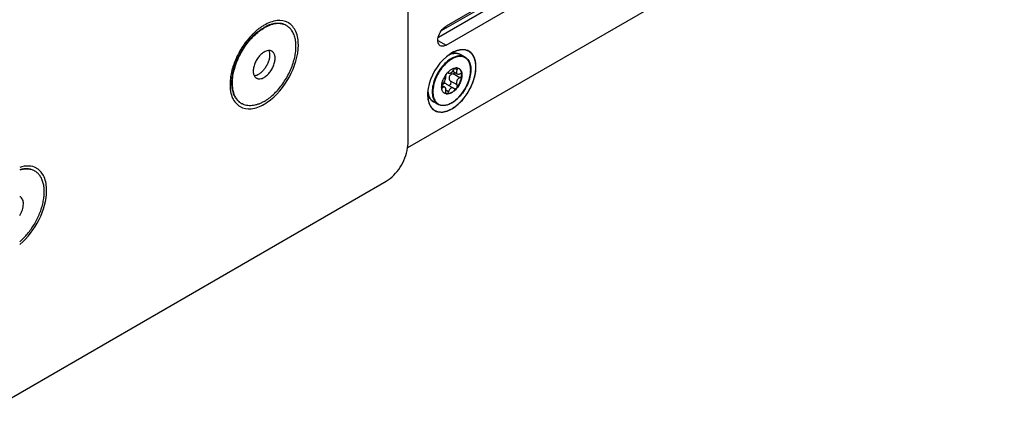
# Model space of a CAD drawing. Header units: inches. Extents: x 0 to 34, y 0 to 22.
# Tile 79 of 127: x 5.622 to 6.575, y 13.686 to 14.059. Entities that reach past the tile are written whole.
import ezdxf

# ---------------------------------------------------------------- set-up
doc = ezdxf.new("R2010")
doc.units = ezdxf.units.IN
doc.header["$LTSCALE"] = 1.87
doc.header["$MEASUREMENT"] = 0
doc.layers.get('0').update_dxf_attribs({"linetype": 'CONTINUOUS'})
doc.layers.add('02___PRT_ALL_AXES', color=7, linetype='CONTINUOUS')
doc.layers.add('COSMETIC', color=7, linetype='CONTINUOUS')

msp = doc.modelspace()

# ---------------------------------------------------------------- linework, layer by layer
at = {"color": 3, "linetype": 'CONTINUOUS'}
for p, q in [((5.9975, 13.93947), (5.9975, 15.61825)), ((5.99716, 13.93487), (5.9975, 13.93915)), ((5.60115, 13.68613), (5.97629, 13.90273))]:
    msp.add_line(p, q, dxfattribs=at)
at = {"color": 7, "linetype": 'CONTINUOUS'}
for p, q in [((8.37425, 15.30737), (5.99715, 13.93487)), ((6.17353, 14.13113), (6.0296, 14.04803)), ((6.05269, 14.02272), (6.05267, 14.02273)), ((5.82812, 14.00481), (5.8293, 14.01047)), ((6.03406, 14.00549), (6.03574, 14.0076)), ((6.0361, 14.00775), (6.03574, 14.0076)), ((6.03595, 14.00784), (6.03871, 14.0103)), ((6.0361, 14.00775), (6.03706, 14.0072)), ((6.03655, 14.0077), (6.0361, 14.00775)), ((6.03672, 14.00753), (6.03631, 14.00777)), ((6.03672, 14.00753), (6.03655, 14.0077)), ((6.03672, 14.00753), (6.03706, 14.0072)), ((6.03871, 14.0103), (6.03987, 14.01105)), ((6.03909, 14.00755), (6.04092, 14.00903)), ((6.04092, 14.00903), (6.04217, 14.01068)), ((6.04092, 14.00903), (6.04518, 14.00657)), ((6.0412, 14.00659), (6.04263, 14.00728)), ((6.04767, 14.00286), (6.0412, 14.00659)), ((6.04263, 14.00728), (6.04309, 14.00777)), ((6.04494, 14.01043), (6.0429, 14.01161)), ((6.04501, 14.01233), (6.04681, 14.01173)), ((6.04494, 13.99584), (6.03848, 13.99957)), ((6.03889, 13.99897), (6.03848, 13.99957)), ((6.03122, 13.99337), (6.03006, 13.99403)), ((6.03007, 13.99342), (6.03011, 13.99531)), ((6.03007, 13.99342), (6.03031, 13.99318)), ((6.03015, 13.99541), (6.03307, 13.99372)), ((6.0343, 13.98723), (6.03286, 13.98774)), ((6.03428, 13.98717), (6.03293, 13.9877)), ((6.03672, 13.98924), (6.03411, 13.99075)), ((6.03487, 13.99674), (6.04158, 13.99287)), ((6.04217, 13.99239), (6.04158, 13.99287)), ((6.04217, 13.99239), (6.04246, 13.99215))]:
    msp.add_line(p, q, dxfattribs=at)
at = {"color": 3, "linetype": 'CONTINUOUS'}
for centre, radius, start, end in [((5.87394, 14.04249), 0.01549, 59.08179, 60.92762), ((5.89616, 13.99554), 0.06957, 134.94733, 138.15505), ((5.89417, 13.9975), 0.06677, 134.55264, 134.92896), ((5.89198, 13.99975), 0.06363, 131.28142, 134.57682), ((5.88931, 14.00277), 0.05961, 129.58768, 131.26192), ((5.88777, 14.00464), 0.05718, 127.99956, 129.58744), ((5.88523, 14.00793), 0.05302, 124.1847, 128.02938), ((5.8818, 14.01299), 0.04691, 120.04804, 124.19329), ((5.90462, 13.98869), 0.08046, 144.20262, 152.89606), ((5.90051, 13.99169), 0.07538, 138.185, 144.227), ((5.88611, 13.99465), 0.06097, 168.44233, 168.74833), ((5.88887, 13.99406), 0.06379, 165.42743, 168.42199), ((5.89406, 13.99271), 0.06916, 161.83703, 165.42348), ((5.83482, 14.01786), 0.04691, 300.04804, 304.19329), ((5.96922, 13.93948), 0.02829, 359.34273, 359.99874), ((5.63035, 13.90185), 0.01549, 59.08179, 60.92762)]:
    msp.add_arc(centre, radius, start, end, dxfattribs=at)
at = {"color": 7, "linetype": 'CONTINUOUS'}
for centre, radius, start, end in [((5.88576, 14.00534), 0.05326, 128.77496, 129.12137), ((5.87814, 14.01607), 0.04057, 119.60815, 120.00195), ((5.87882, 14.01542), 0.04102, 120.00193, 120.34696), ((5.87281, 14.04054), 0.0145, 60.00322, 62.06812), ((6.04602, 14.00553), 0.02127, 113.74328, 116.01155), ((6.05244, 13.99904), 0.02583, 120.01413, 123.14536), ((6.05179, 14.00017), 0.02453, 119.21026, 120.00315), ((6.05191, 13.99997), 0.02407, 119.20992, 120.00315), ((6.05114, 14.00137), 0.02247, 115.96145, 119.24818), ((6.04399, 14.01751), 0.00885, 64.79919, 65.58085), ((6.04401, 14.01757), 0.0088, 60.00304, 64.80171), ((5.89047, 13.9946), 0.06319, 163.1517, 165.45084), ((6.06534, 13.98501), 0.04433, 142.8445, 156.61308), ((6.06376, 13.98617), 0.04237, 141.51122, 142.80525), ((6.05144, 13.9935), 0.02111, 137.22067, 138.08131), ((6.04426, 14.00655), 0.00584, 84.24519, 90.97048), ((6.04429, 14.00688), 0.0055, 83.55049, 84.17915), ((6.04456, 14.01173), 0.000686, 60.01715, 65.37611), ((6.04429, 14.00694), 0.00544, 82.46293, 83.55135), ((5.87988, 13.99702), 0.05283, 171.13825, 171.824), ((6.06397, 13.98562), 0.04283, 156.63757, 157.19519), ((6.05362, 13.99178), 0.02388, 144.95646, 155.54796), ((6.03791, 13.99148), 0.02128, 183.9949, 186.24676), ((6.04182, 13.99401), 0.01176, 182.86849, 184.10956), ((6.04156, 13.99399), 0.01151, 184.11351, 184.2814), ((6.0454, 13.99394), 0.01534, 174.46186, 174.89002), ((6.03449, 13.99383), 0.00462, 160.05045, 161.36614), ((5.84383, 13.99033), 0.01453, 237.92273, 238.47885), ((6.03524, 13.99241), 0.00526, 259.68208, 261.23943), ((5.84382, 13.99032), 0.01451, 238.47876, 240.00291), ((5.62922, 13.89989), 0.0145, 60.00322, 62.06812), ((5.61971, 13.88343), 0.00501, 60.01621, 66.39027)]:
    msp.add_arc(centre, radius, start, end, dxfattribs=at)
for points, knots in [([(5.87961, 14.05336), (5.8789, 14.05377), (5.8774, 14.05447), (5.87498, 14.05515), (5.8724, 14.05544), (5.86968, 14.05536), (5.86686, 14.05491), (5.86396, 14.05408), (5.86101, 14.05289), (5.85907, 14.05189), (5.8581, 14.05134)], [0, 0, 0, 0, 0.108239, 0.218481, 0.332551, 0.451956, 0.577819, 0.710921, 0.851688, 1, 1, 1, 1]), ([(5.8796, 14.05335), (5.87889, 14.05373), (5.87739, 14.05437), (5.87498, 14.05496), (5.87242, 14.05519), (5.86973, 14.05505), (5.86694, 14.05455), (5.86408, 14.0537), (5.86117, 14.05249), (5.85927, 14.05149), (5.85831, 14.05094)], [0, 0, 0, 0, 0.107846, 0.218022, 0.332235, 0.451868, 0.577949, 0.71118, 0.85192, 1, 1, 1, 1]), ([(5.82769, 14.00523), (5.82799, 14.00715), (5.82883, 14.01106), (5.83067, 14.01687), (5.83308, 14.02265), (5.83603, 14.02829), (5.83944, 14.03366), (5.84324, 14.03864), (5.84735, 14.04314), (5.85032, 14.04581), (5.85183, 14.04704)], [0, 0, 0, 0, 0.118799, 0.24283, 0.370489, 0.500001, 0.629513, 0.757173, 0.881201, 1, 1, 1, 1]), ([(5.84546, 14.04027), (5.84599, 14.04086), (5.8481, 14.04311), (5.85037, 14.04522), (5.85215, 14.04667)], [0, 0, 0, 0, 0.256555, 1, 1, 1, 1]), ([(5.85183, 14.04704), (5.85232, 14.04744), (5.85425, 14.04894), (5.85629, 14.0503), (5.85785, 14.0512)], [0, 0, 0, 0, 0.258313, 1, 1, 1, 1]), ([(5.8524, 14.04687), (5.85287, 14.04724), (5.85469, 14.04866), (5.85662, 14.04995), (5.8581, 14.05082)], [0, 0, 0, 0, 0.257843, 1, 1, 1, 1]), ([(5.85831, 13.97991), (5.85987, 13.98081), (5.86298, 13.98289), (5.86737, 13.98659), (5.87158, 13.9909), (5.8755, 13.99574), (5.87905, 14.001), (5.88216, 14.00656), (5.88476, 14.01232), (5.8868, 14.01814), (5.88823, 14.0239), (5.88902, 14.02949), (5.88915, 14.03478), (5.88862, 14.03967), (5.88744, 14.04405), (5.88561, 14.04783), (5.88355, 14.05044), (5.88163, 14.0521), (5.88059, 14.05279), (5.88006, 14.0531)], [0, 0, 0, 0, 0.062384, 0.12874, 0.198335, 0.270321, 0.343705, 0.417444, 0.490474, 0.561766, 0.630369, 0.695461, 0.756411, 0.81285, 0.864753, 0.912529, 0.957105, 0.978667, 1, 1, 1, 1]), ([(5.82998, 14.01292), (5.83074, 14.0154), (5.83257, 14.02036), (5.83611, 14.02748), (5.84039, 14.03419), (5.8437, 14.03833), (5.84546, 14.04027)], [0, 0, 0, 0, 0.246453, 0.499057, 0.75214, 1, 1, 1, 1]), ([(5.85831, 14.02767), (5.85777, 14.02736), (5.8567, 14.02664), (5.85464, 14.02491), (5.85228, 14.02223), (5.85002, 14.01854), (5.84866, 14.01519), (5.84799, 14.0125), (5.84772, 14.01057), (5.84768, 14.00875), (5.84786, 14.00706), (5.84827, 14.00555), (5.8489, 14.00425), (5.84974, 14.00318), (5.85044, 14.00265), (5.85081, 14.00243)], [0, 0, 0, 0, 0.062394, 0.128814, 0.270312, 0.417382, 0.561638, 0.630274, 0.695399, 0.756379, 0.812845, 0.864773, 0.912571, 0.957169, 1, 1, 1, 1]), ([(5.86268, 14.0291), (5.86306, 14.02833), (5.86345, 14.02702), (5.86363, 14.02518), (5.8636, 14.02307), (5.86313, 14.02028), (5.86198, 14.01691), (5.8603, 14.01363), (5.85819, 14.01065), (5.85613, 14.0085), (5.85436, 14.00709), (5.85346, 14.0065), (5.85301, 14.00624)], [0, 0, 0, 0, 0.096863, 0.150837, 0.208446, 0.333332, 0.468107, 0.607713, 0.746448, 0.878743, 0.94105, 1, 1, 1, 1]), ([(5.86581, 14.02842), (5.86556, 14.02856), (5.86504, 14.0288), (5.8642, 14.02903), (5.8633, 14.02914), (5.862, 14.02909), (5.86028, 14.02867), (5.85897, 14.02805), (5.85831, 14.02767)], [0, 0, 0, 0, 0.108093, 0.218235, 0.33225, 0.451678, 0.710656, 1, 1, 1, 1]), ([(5.85831, 14.00318), (5.85885, 14.00349), (5.85992, 14.0042), (5.86198, 14.00594), (5.86434, 14.00862), (5.8666, 14.01231), (5.86796, 14.01566), (5.86863, 14.01835), (5.8689, 14.02028), (5.86894, 14.0221), (5.86876, 14.02378), (5.86835, 14.02529), (5.86772, 14.0266), (5.86688, 14.02767), (5.86618, 14.0282), (5.86581, 14.02842)], [0, 0, 0, 0, 0.062394, 0.128814, 0.270312, 0.417382, 0.561638, 0.630274, 0.695399, 0.756379, 0.812845, 0.864773, 0.912571, 0.957169, 1, 1, 1, 1]), ([(6.03734, 14.02509), (6.03795, 14.02535), (6.04023, 14.02621), (6.04272, 14.02658), (6.04449, 14.02641)], [0, 0, 0, 0, 0.271109, 1, 1, 1, 1]), ([(6.04765, 14.02558), (6.04693, 14.0259), (6.04536, 14.02637), (6.04283, 14.02649), (6.04013, 14.02604), (6.03835, 14.0254), (6.03745, 14.025)], [0, 0, 0, 0, 0.224481, 0.46196, 0.719228, 1, 1, 1, 1]), ([(6.04449, 14.02641), (6.04519, 14.02634), (6.04655, 14.02608), (6.04782, 14.02552), (6.04841, 14.02518)], [0, 0, 0, 0, 0.50683, 1, 1, 1, 1]), ([(6.03832, 14.02067), (6.03644, 14.01945), (6.03283, 14.01642), (6.02824, 14.01085), (6.02451, 14.00444), (6.02195, 13.99768), (6.02074, 13.99109), (6.02095, 13.98592), (6.02197, 13.98239), (6.02307, 13.98019), (6.02453, 13.97839), (6.02573, 13.97748), (6.02636, 13.97711)], [0, 0, 0, 0, 0.1317, 0.274758, 0.421959, 0.565347, 0.697607, 0.813598, 0.865117, 0.912674, 0.957178, 1, 1, 1, 1]), ([(6.03987, 14.02081), (6.03815, 14.01982), (6.03479, 14.0173), (6.03195, 14.01424), (6.0306, 14.01254)], [0, 0, 0, 0, 0.477155, 1, 1, 1, 1]), ([(6.05269, 14.02272), (6.05336, 14.02233), (6.05462, 14.02136), (6.05614, 14.01945), (6.05727, 14.01713), (6.05828, 14.01343), (6.05842, 14.00806), (6.05705, 14.00126), (6.05427, 13.99436), (6.05031, 13.98791), (6.04549, 13.98242), (6.04171, 13.97952), (6.03977, 13.97839)], [0, 0, 0, 0, 0.044117, 0.089801, 0.138373, 0.190747, 0.308043, 0.4411, 0.584554, 0.730786, 0.871631, 1, 1, 1, 1]), ([(6.05267, 14.02273), (6.05182, 14.02322), (6.04987, 14.02393), (6.04664, 14.02403), (6.04319, 14.02324), (6.04095, 14.02221), (6.03982, 14.02158)], [0, 0, 0, 0, 0.218697, 0.452301, 0.71121, 1, 1, 1, 1]), ([(6.03987, 13.97862), (6.04239, 13.98008), (6.04718, 13.98407), (6.05283, 13.99165), (6.05679, 14.0003), (6.05829, 14.00776), (6.05807, 14.01322), (6.05724, 14.01669), (6.05576, 14.01957), (6.05364, 14.02173), (6.05096, 14.02305), (6.0479, 14.02345), (6.04458, 14.02295), (6.0424, 14.02211), (6.0413, 14.02157)], [0, 0, 0, 0, 0.137939, 0.290774, 0.444432, 0.584532, 0.646355, 0.701911, 0.751819, 0.797871, 0.842926, 0.890162, 0.942079, 1, 1, 1, 1]), ([(6.03706, 14.0072), (6.03731, 14.00705), (6.03784, 14.00703), (6.03852, 14.00725), (6.0389, 14.00744), (6.03909, 14.00755)], [0, 0, 0, 0, 0.411102, 0.681577, 1, 1, 1, 1]), ([(6.0412, 14.00659), (6.04042, 14.00643), (6.03926, 14.00596), (6.03804, 14.00488), (6.03741, 14.00384), (6.03717, 14.00266), (6.03737, 14.00113), (6.03797, 14.0001), (6.03848, 13.99957)], [0, 0, 0, 0, 0.256407, 0.386105, 0.514107, 0.639637, 0.762706, 1, 1, 1, 1]), ([(6.0397, 13.98848), (6.04072, 13.98907), (6.0427, 13.9906), (6.04525, 13.99349), (6.04735, 13.99689), (6.04883, 14.00052), (6.04957, 14.0041), (6.04952, 14.00736), (6.04874, 14.0097), (6.04768, 14.01108), (6.04704, 14.01159), (6.04671, 14.01179)], [0, 0, 0, 0, 0.128526, 0.269919, 0.416917, 0.561229, 0.695045, 0.81263, 0.912368, 0.957118, 1, 1, 1, 1]), ([(6.03987, 14.01105), (6.04023, 14.01125), (6.04157, 14.01194), (6.04307, 14.01236), (6.04416, 14.01238)], [0, 0, 0, 0, 0.275356, 1, 1, 1, 1]), ([(6.04681, 14.01173), (6.04715, 14.01153), (6.0478, 14.01104), (6.04888, 14.00968), (6.04968, 14.00734), (6.04975, 14.00408), (6.04902, 14.00048), (6.04754, 13.99683), (6.04544, 13.99341), (6.04289, 13.99051), (6.0409, 13.98898), (6.03987, 13.98838)], [0, 0, 0, 0, 0.042878, 0.087526, 0.186933, 0.30425, 0.437979, 0.582389, 0.729608, 0.871261, 1, 1, 1, 1]), ([(6.04416, 14.01238), (6.04376, 14.01228), (6.04298, 14.01178), (6.04241, 14.01109), (6.04217, 14.01068)], [0, 0, 0, 0, 0.46654, 1, 1, 1, 1]), ([(6.04494, 14.01043), (6.04473, 14.01005), (6.04441, 14.0093), (6.04423, 14.00818), (6.04446, 14.00718), (6.04492, 14.00672), (6.04517, 14.00657)], [0, 0, 0, 0, 0.305198, 0.568482, 0.791677, 1, 1, 1, 1]), ([(6.04494, 14.01043), (6.04504, 14.01063), (6.0452, 14.011), (6.0453, 14.01155), (6.04522, 14.01203), (6.04502, 14.01226), (6.0449, 14.01232)], [0, 0, 0, 0, 0.316394, 0.587109, 0.808383, 1, 1, 1, 1]), ([(6.04517, 14.00657), (6.04551, 14.00637), (6.04639, 14.00619), (6.04723, 14.00639), (6.04767, 14.00656)], [0, 0, 0, 0, 0.455647, 1, 1, 1, 1]), ([(6.04893, 14.00654), (6.04876, 14.00664), (6.04831, 14.00674), (6.04788, 14.00664), (6.04767, 14.00656)], [0, 0, 0, 0, 0.461201, 1, 1, 1, 1]), ([(5.8361, 13.97802), (5.83523, 13.97852), (5.83355, 13.97974), (5.83143, 13.98209), (5.8297, 13.98492), (5.82839, 13.98819), (5.82751, 13.99184), (5.82707, 13.99584), (5.82708, 14.00012), (5.82737, 14.00304), (5.82759, 14.00453)], [0, 0, 0, 0, 0.102963, 0.208822, 0.320084, 0.438637, 0.56566, 0.70167, 0.846621, 1, 1, 1, 1]), ([(5.83611, 13.97802), (5.83526, 13.97856), (5.83363, 13.97983), (5.83158, 13.98224), (5.82993, 13.98513), (5.82869, 13.98843), (5.82788, 13.99212), (5.82751, 13.99612), (5.82757, 14.0004), (5.82789, 14.00332), (5.82812, 14.00481)], [0, 0, 0, 0, 0.102455, 0.208209, 0.319631, 0.438458, 0.565746, 0.701914, 0.846849, 1, 1, 1, 1]), ([(5.84865, 14.0048), (5.849, 14.00482), (5.84991, 14.00495), (5.8514, 14.0054), (5.85247, 14.00593), (5.85301, 14.00624)], [0, 0, 0, 0, 0.228041, 0.597138, 1, 1, 1, 1]), ([(5.85081, 14.00243), (5.85106, 14.00229), (5.85158, 14.00205), (5.85242, 14.00181), (5.85332, 14.00171), (5.85462, 14.00176), (5.85634, 14.00217), (5.85765, 14.0028), (5.85831, 14.00318)], [0, 0, 0, 0, 0.108093, 0.218235, 0.33225, 0.451678, 0.710656, 1, 1, 1, 1]), ([(6.02449, 14.00222), (6.0243, 14.00176), (6.02357, 13.99995), (6.02297, 13.99808), (6.02261, 13.99667)], [0, 0, 0, 0, 0.254721, 1, 1, 1, 1]), ([(6.03012, 13.99542), (6.03017, 13.99593), (6.03049, 13.99808), (6.03119, 14.00016), (6.03187, 14.00166)], [0, 0, 0, 0, 0.236334, 1, 1, 1, 1]), ([(6.03122, 13.99706), (6.03099, 13.99686), (6.03057, 13.99634), (6.03027, 13.99574), (6.03015, 13.99541)], [0, 0, 0, 0, 0.466706, 1, 1, 1, 1]), ([(6.03122, 13.99706), (6.03173, 13.9975), (6.03263, 13.99865), (6.03358, 14.00056), (6.03408, 14.00223), (6.03414, 14.0034), (6.03404, 14.00389), (6.03395, 14.00409)], [0, 0, 0, 0, 0.257888, 0.550819, 0.813986, 0.917656, 1, 1, 1, 1]), ([(6.03487, 13.99674), (6.03442, 13.997), (6.03366, 13.99727), (6.03263, 13.99722), (6.03215, 13.99704), (6.03193, 13.99691)], [0, 0, 0, 0, 0.508552, 0.755281, 1, 1, 1, 1]), ([(6.03406, 14.00549), (6.03396, 14.00523), (6.03384, 14.00477), (6.03386, 14.00427), (6.03395, 14.00409)], [0, 0, 0, 0, 0.580861, 1, 1, 1, 1]), ([(6.03694, 13.99555), (6.0373, 13.99552), (6.0381, 13.9957), (6.03893, 13.9966), (6.03925, 13.9978), (6.03907, 13.99862), (6.03889, 13.99897)], [0, 0, 0, 0, 0.232627, 0.485524, 0.747719, 1, 1, 1, 1]), ([(6.04767, 14.00286), (6.047, 14.00257), (6.04575, 14.00166), (6.04452, 13.99978), (6.04413, 13.99766), (6.04457, 13.99632), (6.04494, 13.99584)], [0, 0, 0, 0, 0.259137, 0.530528, 0.783267, 1, 1, 1, 1]), ([(6.04767, 14.00286), (6.04805, 14.00303), (6.04874, 14.00357), (6.0493, 14.00448), (6.04948, 14.00527), (6.04946, 14.0058), (6.04928, 14.00626), (6.04905, 14.00647), (6.04893, 14.00654)], [0, 0, 0, 0, 0.275212, 0.558257, 0.68766, 0.802884, 0.904772, 1, 1, 1, 1]), ([(6.02208, 13.97958), (6.02133, 13.98002), (6.01991, 13.98114), (6.01827, 13.98341), (6.01714, 13.98617), (6.01675, 13.9882), (6.01663, 13.98926)], [0, 0, 0, 0, 0.227343, 0.464863, 0.720742, 1, 1, 1, 1]), ([(6.01676, 13.98917), (6.01688, 13.9881), (6.01726, 13.98609), (6.01836, 13.98334), (6.01996, 13.98111), (6.02135, 13.98001), (6.02208, 13.97958)], [0, 0, 0, 0, 0.282569, 0.539411, 0.775564, 1, 1, 1, 1]), ([(6.02261, 13.99667), (6.02241, 13.99588), (6.02175, 13.99288), (6.0215, 13.98977), (6.02166, 13.98752)], [0, 0, 0, 0, 0.266452, 1, 1, 1, 1]), ([(6.02166, 13.98752), (6.02169, 13.98702), (6.02189, 13.98517), (6.02236, 13.98334), (6.02291, 13.98209)], [0, 0, 0, 0, 0.266731, 1, 1, 1, 1]), ([(6.03293, 13.9877), (6.03252, 13.98793), (6.03175, 13.98855), (6.03089, 13.98982), (6.03031, 13.99138), (6.03013, 13.99253), (6.03009, 13.99313)], [0, 0, 0, 0, 0.222404, 0.457616, 0.715161, 1, 1, 1, 1]), ([(6.03031, 13.99318), (6.03043, 13.99311), (6.03079, 13.99308), (6.03108, 13.99325), (6.03122, 13.99337)], [0, 0, 0, 0, 0.436972, 1, 1, 1, 1]), ([(6.03193, 13.99691), (6.03162, 13.99673), (6.03106, 13.9962), (6.03073, 13.99552), (6.0306, 13.99515)], [0, 0, 0, 0, 0.482314, 1, 1, 1, 1]), ([(6.03307, 13.99372), (6.03294, 13.9938), (6.03265, 13.9939), (6.03218, 13.99388), (6.03168, 13.99369), (6.03137, 13.99349), (6.03122, 13.99337)], [0, 0, 0, 0, 0.220061, 0.448301, 0.704898, 1, 1, 1, 1]), ([(6.03395, 13.98949), (6.03404, 13.98994), (6.03416, 13.99084), (6.03406, 13.99231), (6.0336, 13.99342), (6.03307, 13.99372)], [0, 0, 0, 0, 0.311249, 0.591538, 1, 1, 1, 1]), ([(6.03395, 13.98949), (6.0339, 13.98926), (6.03379, 13.98853), (6.034, 13.98759), (6.03446, 13.98732)], [0, 0, 0, 0, 0.307441, 1, 1, 1, 1]), ([(6.03987, 13.98838), (6.03896, 13.98786), (6.03715, 13.98707), (6.03514, 13.98698), (6.03428, 13.98717)], [0, 0, 0, 0, 0.542431, 1, 1, 1, 1]), ([(6.0397, 13.98848), (6.03925, 13.98823), (6.03763, 13.98741), (6.03573, 13.98701), (6.03444, 13.98721)], [0, 0, 0, 0, 0.282411, 1, 1, 1, 1]), ([(6.03446, 13.98732), (6.03455, 13.98727), (6.03475, 13.9872), (6.03523, 13.98723), (6.03583, 13.98758), (6.03639, 13.9883), (6.03663, 13.98891), (6.03672, 13.98924)], [0, 0, 0, 0, 0.092623, 0.189589, 0.416827, 0.695241, 1, 1, 1, 1]), ([(6.03909, 13.99277), (6.03881, 13.99261), (6.03767, 13.9917), (6.03699, 13.99032), (6.03672, 13.98924)], [0, 0, 0, 0, 0.229094, 1, 1, 1, 1]), ([(6.04158, 13.99287), (6.04123, 13.99307), (6.04034, 13.99329), (6.03948, 13.993), (6.03909, 13.99277)], [0, 0, 0, 0, 0.477384, 1, 1, 1, 1]), ([(6.04246, 13.99215), (6.04262, 13.99205), (6.04303, 13.99195), (6.04366, 13.99209), (6.04426, 13.99248), (6.04477, 13.99306), (6.04513, 13.99378), (6.04534, 13.99472), (6.04521, 13.99549), (6.04494, 13.99584)], [0, 0, 0, 0, 0.101512, 0.212919, 0.3399, 0.479721, 0.624272, 0.763935, 1, 1, 1, 1]), ([(5.85831, 13.97991), (5.85733, 13.97934), (5.85537, 13.97832), (5.85238, 13.97709), (5.84945, 13.97624), (5.8466, 13.97576), (5.84385, 13.97566), (5.84124, 13.97595), (5.83879, 13.97663), (5.83727, 13.97734), (5.83656, 13.97775)], [0, 0, 0, 0, 0.148543, 0.289508, 0.422739, 0.548645, 0.668003, 0.781944, 0.891992, 1, 1, 1, 1]), ([(6.02291, 13.98209), (6.02323, 13.98134), (6.024, 13.97995), (6.02556, 13.97821), (6.02746, 13.97696), (6.03046, 13.97596), (6.0349, 13.97621), (6.0382, 13.97766), (6.03987, 13.97862)], [0, 0, 0, 0, 0.122892, 0.238165, 0.349958, 0.4631, 0.709162, 1, 1, 1, 1]), ([(6.03977, 13.97839), (6.0386, 13.97772), (6.03628, 13.97662), (6.0327, 13.97576), (6.02931, 13.97585), (6.02725, 13.9766), (6.02636, 13.97711)], [0, 0, 0, 0, 0.286509, 0.544646, 0.779146, 1, 1, 1, 1]), ([(5.63602, 13.91271), (5.63503, 13.91328), (5.63289, 13.9142), (5.62935, 13.91483), (5.62556, 13.91472), (5.62301, 13.91418), (5.62172, 13.9138)], [0, 0, 0, 0, 0.231555, 0.471229, 0.725811, 1, 1, 1, 1]), ([(5.63601, 13.9127), (5.63502, 13.91323), (5.63285, 13.91407), (5.62932, 13.91459), (5.62554, 13.91439), (5.62301, 13.9138), (5.62172, 13.91341)], [0, 0, 0, 0, 0.230603, 0.470251, 0.725281, 1, 1, 1, 1]), ([(5.62172, 13.84424), (5.62308, 13.84539), (5.62573, 13.84786), (5.62943, 13.85197), (5.63288, 13.85647), (5.63601, 13.86128), (5.63876, 13.86634), (5.6411, 13.87154), (5.64298, 13.8768), (5.64436, 13.88202), (5.64523, 13.88712), (5.64557, 13.892), (5.64536, 13.89659), (5.64462, 13.90081), (5.64335, 13.90458), (5.64156, 13.90784), (5.63928, 13.91052), (5.63744, 13.91189), (5.63647, 13.91245)], [0, 0, 0, 0, 0.068233, 0.139065, 0.211741, 0.285432, 0.359282, 0.432422, 0.504013, 0.573271, 0.639503, 0.702148, 0.760818, 0.815351, 0.86587, 0.91285, 0.957152, 1, 1, 1, 1]), ([(5.62172, 13.86962), (5.62226, 13.87048), (5.62324, 13.87226), (5.62436, 13.87503), (5.62508, 13.87778), (5.62539, 13.88042), (5.62526, 13.88284), (5.6247, 13.88494), (5.62384, 13.8864), (5.62297, 13.88728), (5.62247, 13.88762), (5.62222, 13.88777)], [0, 0, 0, 0, 0.154073, 0.305232, 0.449471, 0.583419, 0.704801, 0.812999, 0.909752, 0.95533, 1, 1, 1, 1])]:
    msp.add_open_spline(points, degree=3, knots=knots, dxfattribs=at)
at = {"color": 3, "linetype": 'CONTINUOUS'}
for points, knots in [([(5.88147, 14.05604), (5.87831, 14.05779), (5.86978, 14.05898), (5.86214, 14.0558), (5.85831, 14.0536)], [0, 0, 0, 0, 0.449545, 1, 1, 1, 1]), ([(5.89137, 14.03451), (5.89137, 14.03893), (5.8903, 14.04714), (5.885, 14.05393), (5.8819, 14.05579)], [0, 0, 0, 0, 0.550498, 1, 1, 1, 1]), ([(5.86118, 13.97906), (5.87021, 13.98518), (5.88435, 14.00248), (5.89137, 14.02384), (5.89137, 14.03451)], [0, 0, 0, 0, 0.505376, 1, 1, 1, 1]), ([(5.82631, 14.00655), (5.82614, 14.00567), (5.82555, 14.0023), (5.82525, 13.99887), (5.82525, 13.99634)], [0, 0, 0, 0, 0.260388, 1, 1, 1, 1]), ([(5.82525, 13.99634), (5.82525, 13.99187), (5.82634, 13.98357), (5.83422, 13.9737), (5.84671, 13.97181), (5.85444, 13.97502), (5.85831, 13.97725)], [0, 0, 0, 0, 0.275389, 0.499991, 0.724621, 1, 1, 1, 1]), ([(5.97629, 13.90273), (5.98182, 13.90593), (5.99104, 13.91588), (5.9962, 13.92828), (5.99716, 13.93487)], [0, 0, 0, 0, 0.489528, 1, 1, 1, 1]), ([(5.63788, 13.91539), (5.63562, 13.91664), (5.63006, 13.91806), (5.62451, 13.91704), (5.62173, 13.91613)], [0, 0, 0, 0, 0.468039, 1, 1, 1, 1]), ([(5.64778, 13.89387), (5.64778, 13.89828), (5.64671, 13.90649), (5.64141, 13.91329), (5.63831, 13.91514)], [0, 0, 0, 0, 0.550498, 1, 1, 1, 1]), ([(5.62173, 13.84152), (5.62958, 13.84802), (5.64179, 13.86439), (5.64778, 13.88416), (5.64778, 13.89387)], [0, 0, 0, 0, 0.512063, 1, 1, 1, 1])]:
    msp.add_open_spline(points, degree=3, knots=knots, dxfattribs=at)
msp.add_open_spline([(5.83299, 14.02535), (5.83117, 14.02178), (5.8296, 14.01807), (5.82835, 14.01427)], degree=3, dxfattribs=at)
at = {"color": 7, "linetype": 'CONTINUOUS'}
for points in [[(5.82768, 14.00516), (5.82768, 14.00518), (5.82769, 14.0052), (5.82769, 14.00523)], [(6.01663, 13.98926), (6.01663, 13.98927), (6.01663, 13.98928), (6.01662, 13.98929)]]:
    msp.add_open_spline(points, degree=3, dxfattribs=at)
at = {"layer": '02___PRT_ALL_AXES', "color": 7, "linetype": 'CONTINUOUS'}
for p, q in [((6.26597, 14.1864), (6.03439, 14.05269)), ((6.03439, 14.03432), (6.26597, 14.16803)), ((6.02646, 14.0389), (6.03439, 14.03432)), ((6.05269, 14.02272), (6.04841, 14.02518)), ((6.02636, 13.97711), (6.02208, 13.97958))]:
    msp.add_line(p, q, dxfattribs=at)
at = {"layer": '02___PRT_ALL_AXES', "color": 3, "linetype": 'CONTINUOUS'}
msp.add_line((6.02686, 14.04203), (6.25553, 14.17406), dxfattribs=at)
at = {"layer": '02___PRT_ALL_AXES', "color": 7, "linetype": 'CONTINUOUS'}
for points in [[(6.02684, 14.04202), (6.02788, 14.04625), (6.03062, 14.05051), (6.03439, 14.05269)], [(6.03987, 14.02676), (6.03804, 14.0257), (6.03631, 14.02445), (6.03469, 14.0231)], [(6.03469, 14.0231), (6.02567, 14.01553), (6.01907, 14.0041), (6.01703, 13.99251)], [(6.01703, 13.99251), (6.01666, 13.99042), (6.01645, 13.98831), (6.01645, 13.98619)], [(6.03987, 13.97267), (6.04206, 13.97394), (6.04411, 13.97547), (6.046, 13.97716)]]:
    msp.add_open_spline(points, degree=3, dxfattribs=at)
for points, knots in [([(6.02876, 14.03377), (6.02823, 14.03407), (6.02607, 14.03625), (6.02628, 14.03975), (6.02684, 14.04202)], [0, 0, 0, 0, 0.205621, 1, 1, 1, 1]), ([(6.03439, 14.03432), (6.0339, 14.03404), (6.03218, 14.0332), (6.02994, 14.03308), (6.02876, 14.03377)], [0, 0, 0, 0, 0.294652, 1, 1, 1, 1]), ([(6.046, 13.97716), (6.05175, 13.98228), (6.05852, 13.99211), (6.06303, 14.00625), (6.06366, 14.01612), (6.06138, 14.0244), (6.0533, 14.03181), (6.04437, 14.02935), (6.03987, 14.02676)], [0, 0, 0, 0, 0.308388, 0.459063, 0.591108, 0.699654, 0.792055, 1, 1, 1, 1]), ([(6.01645, 13.98619), (6.01645, 13.98065), (6.02086, 13.96679), (6.03507, 13.9699), (6.03987, 13.97267)], [0, 0, 0, 0, 0.499987, 1, 1, 1, 1])]:
    msp.add_open_spline(points, degree=3, knots=knots, dxfattribs=at)
at = {"layer": 'COSMETIC', "color": 7, "linetype": 'CONTINUOUS'}
for p, q in [((6.0392, 14.02632), (6.03791, 14.02549)), ((6.03987, 14.02672), (6.0392, 14.02632)), ((6.0373, 14.02507), (6.03713, 14.02495)), ((6.03791, 14.02549), (6.0373, 14.02507)), ((6.01661, 13.98911), (6.0165, 13.98706)), ((6.01662, 13.9892), (6.01661, 13.98911))]:
    msp.add_line(p, q, dxfattribs=at)
for points, knots in [([(6.03987, 13.97271), (6.04025, 13.97297), (6.04082, 13.97337), (6.04157, 13.97389), (6.04214, 13.97428), (6.04271, 13.97467), (6.04318, 13.975), (6.04356, 13.97526), (6.0438, 13.97542), (6.04399, 13.97556), (6.04413, 13.97565), (6.04425, 13.97574), (6.04433, 13.97579), (6.04438, 13.97583), (6.04441, 13.97585), (6.04445, 13.97588), (6.04449, 13.97592), (6.04457, 13.976), (6.04468, 13.9761), (6.04482, 13.97623), (6.045, 13.9764), (6.04523, 13.97661), (6.04559, 13.97695), (6.04605, 13.97737), (6.0466, 13.97787), (6.04714, 13.97838), (6.0476, 13.9788), (6.04796, 13.97914), (6.04819, 13.97935), (6.04837, 13.97952), (6.04851, 13.97964), (6.04862, 13.97975), (6.0487, 13.97982), (6.04875, 13.97986), (6.04878, 13.97989), (6.04881, 13.97993), (6.04885, 13.97998), (6.04893, 13.98007), (6.04903, 13.9802), (6.04916, 13.98035), (6.04933, 13.98055), (6.04954, 13.9808), (6.04987, 13.9812), (6.05029, 13.9817), (6.0508, 13.9823), (6.0513, 13.9829), (6.05172, 13.9834), (6.05205, 13.9838), (6.05226, 13.98405), (6.05243, 13.98425), (6.05256, 13.9844), (6.05266, 13.98452), (6.05275, 13.98462), (6.05281, 13.98469), (6.05287, 13.98478), (6.05294, 13.9849), (6.05303, 13.98504), (6.05315, 13.98521), (6.0533, 13.98544), (6.05348, 13.98572), (6.05378, 13.98618), (6.05416, 13.98675), (6.05461, 13.98743), (6.05506, 13.98812), (6.05543, 13.98869), (6.05573, 13.98914), (6.05596, 13.98948), (6.05614, 13.98977), (6.05627, 13.98997), (6.05635, 13.99008), (6.05641, 13.99017), (6.05645, 13.99026), (6.05651, 13.99038), (6.05662, 13.99059), (6.05677, 13.99089), (6.05695, 13.99125), (6.05719, 13.99172), (6.05749, 13.99232), (6.05785, 13.99304), (6.05822, 13.99376), (6.05852, 13.99436), (6.05876, 13.99484), (6.05894, 13.9952), (6.05909, 13.99549), (6.0592, 13.9957), (6.05926, 13.99582), (6.05931, 13.99591), (6.05933, 13.99601), (6.05938, 13.99613), (6.05946, 13.99634), (6.05957, 13.99665), (6.05971, 13.99702), (6.05989, 13.99751), (6.06011, 13.99812), (6.06038, 13.99886), (6.06065, 13.99959), (6.06087, 14.00021), (6.06105, 14.0007), (6.06117, 14.00101), (6.06126, 14.00125), (6.06132, 14.00143), (6.06138, 14.00159), (6.06142, 14.0017), (6.06144, 14.00176), (6.06146, 14.0018), (6.06147, 14.00185), (6.06148, 14.00191), (6.06151, 14.00201), (6.06154, 14.00217), (6.06158, 14.00235), (6.06164, 14.00259), (6.06171, 14.00289), (6.06182, 14.00338), (6.06196, 14.00398), (6.06213, 14.00471), (6.06229, 14.00543), (6.06243, 14.00604), (6.06254, 14.00652), (6.06261, 14.00683), (6.06267, 14.00707), (6.06271, 14.00725), (6.06274, 14.0074), (6.06277, 14.00751), (6.06278, 14.00757), (6.06279, 14.00761), (6.0628, 14.00766), (6.0628, 14.00772), (6.06281, 14.00782), (6.06282, 14.00796), (6.06284, 14.00814), (6.06286, 14.00837), (6.06288, 14.00866), (6.06292, 14.00913), (6.06297, 14.00971), (6.06302, 14.01041), (6.06308, 14.01112), (6.06313, 14.0117), (6.06317, 14.01217), (6.06319, 14.01246), (6.06321, 14.01269), (6.06323, 14.01287), (6.06324, 14.01301), (6.06325, 14.01311), (6.06325, 14.01317), (6.06326, 14.01322), (6.06325, 14.01325), (6.06325, 14.01331), (6.06324, 14.0134), (6.06323, 14.01353), (6.06321, 14.01368), (6.06319, 14.01389), (6.06317, 14.01415), (6.06313, 14.01457), (6.06309, 14.01509), (6.06303, 14.01571), (6.06298, 14.01633), (6.06293, 14.01685), (6.06289, 14.01727), (6.06287, 14.01753), (6.06285, 14.01774), (6.06284, 14.01789), (6.06282, 14.01802), (6.06282, 14.01811), (6.06281, 14.01816), (6.06281, 14.01821), (6.0628, 14.01824), (6.06279, 14.01828), (6.06276, 14.01836), (6.06273, 14.01847), (6.06269, 14.01861), (6.06263, 14.01878), (6.06256, 14.01901), (6.06245, 14.01936), (6.06231, 14.01981), (6.06215, 14.02035), (6.06198, 14.02088), (6.06185, 14.02133), (6.06174, 14.02168), (6.06167, 14.02191), (6.06161, 14.02209), (6.06157, 14.02222), (6.06154, 14.02233), (6.06151, 14.02241), (6.0615, 14.02245), (6.06149, 14.02249), (6.06147, 14.02251), (6.06145, 14.02255), (6.06141, 14.02261), (6.06136, 14.0227), (6.06129, 14.02281), (6.0612, 14.02295), (6.06109, 14.02313), (6.06091, 14.02341), (6.06069, 14.02377), (6.06042, 14.02419), (6.06015, 14.02462), (6.05993, 14.02498), (6.05975, 14.02526), (6.05964, 14.02544), (6.05955, 14.02558), (6.05948, 14.02569), (6.05942, 14.02578), (6.05939, 14.02584), (6.05936, 14.02588), (6.05935, 14.0259), (6.05932, 14.02592), (6.05929, 14.02595), (6.05924, 14.02599), (6.05916, 14.02606), (6.05907, 14.02613), (6.05895, 14.02623), (6.0588, 14.02636), (6.05855, 14.02657), (6.05824, 14.02682), (6.05788, 14.02713), (6.05751, 14.02744), (6.0572, 14.02769), (6.05696, 14.02789), (6.0568, 14.02802), (6.05668, 14.02812), (6.05659, 14.0282), (6.05651, 14.02826), (6.05646, 14.02831), (6.05643, 14.02833), (6.05641, 14.02836), (6.05638, 14.02836), (6.05634, 14.02838), (6.05628, 14.0284), (6.05618, 14.02844), (6.05607, 14.02848), (6.05593, 14.02853), (6.05574, 14.0286), (6.05545, 14.02871), (6.05508, 14.02885), (6.05464, 14.02901), (6.0542, 14.02917), (6.05383, 14.02931), (6.05354, 14.02942), (6.05336, 14.02949), (6.05321, 14.02954), (6.0531, 14.02958), (6.05301, 14.02962), (6.05294, 14.02964), (6.05291, 14.02965), (6.05288, 14.02967), (6.05285, 14.02966), (6.05281, 14.02967), (6.05273, 14.02967), (6.05263, 14.02967), (6.0525, 14.02968), (6.05233, 14.02969), (6.05212, 14.02969), (6.05179, 14.02971), (6.05137, 14.02973), (6.05087, 14.02975), (6.05036, 14.02977), (6.04995, 14.02979), (6.04961, 14.0298), (6.0494, 14.02981), (6.04923, 14.02982), (6.04911, 14.02982), (6.049, 14.02982), (6.04893, 14.02983), (6.04889, 14.02983), (6.04886, 14.02983), (6.04882, 14.02982), (6.04878, 14.02981), (6.0487, 14.0298), (6.04858, 14.02977), (6.04845, 14.02974), (6.04827, 14.0297), (6.04804, 14.02965), (6.04767, 14.02957), (6.04722, 14.02946), (6.04667, 14.02934), (6.04613, 14.02922), (6.04567, 14.02912), (6.04531, 14.02904), (6.04508, 14.02898), (6.0449, 14.02894), (6.04476, 14.02891), (6.04465, 14.02889), (6.04457, 14.02887), (6.04453, 14.02886), (6.04449, 14.02885), (6.04446, 14.02883), (6.04441, 14.02881), (6.04432, 14.02877), (6.0442, 14.02872), (6.04406, 14.02865), (6.04387, 14.02856), (6.04362, 14.02845), (6.04324, 14.02827), (6.04276, 14.02805), (6.04218, 14.02778), (6.0416, 14.02752), (6.04083, 14.02716), (6.04025, 14.02689), (6.03987, 14.02672)], [0, 0, 0, 0, 0.015625, 0.023438, 0.03125, 0.039062, 0.046875, 0.050781, 0.054688, 0.056641, 0.058594, 0.060547, 0.061523, 0.062012, 0.0625, 0.062988, 0.063477, 0.064453, 0.066406, 0.068359, 0.070312, 0.074219, 0.078125, 0.085938, 0.09375, 0.101562, 0.109375, 0.113281, 0.117188, 0.119141, 0.121094, 0.123047, 0.124023, 0.124512, 0.125, 0.125488, 0.125977, 0.126953, 0.128906, 0.130859, 0.132812, 0.136719, 0.140625, 0.148438, 0.15625, 0.164062, 0.171875, 0.175781, 0.179688, 0.181641, 0.183594, 0.185547, 0.186523, 0.1875, 0.188477, 0.189453, 0.191406, 0.193359, 0.195312, 0.199219, 0.203125, 0.210938, 0.21875, 0.226562, 0.234375, 0.238281, 0.242188, 0.246094, 0.248047, 0.249023, 0.25, 0.250977, 0.251953, 0.253906, 0.257812, 0.261719, 0.265625, 0.273438, 0.28125, 0.289062, 0.296875, 0.300781, 0.304688, 0.308594, 0.310547, 0.311523, 0.3125, 0.313477, 0.314453, 0.316406, 0.320312, 0.324219, 0.328125, 0.335938, 0.34375, 0.351562, 0.359375, 0.363281, 0.367188, 0.369141, 0.371094, 0.373047, 0.374023, 0.374512, 0.375, 0.375488, 0.375977, 0.376953, 0.378906, 0.380859, 0.382812, 0.386719, 0.390625, 0.398438, 0.40625, 0.414062, 0.421875, 0.425781, 0.429688, 0.431641, 0.433594, 0.435547, 0.436523, 0.437012, 0.4375, 0.437988, 0.438477, 0.439453, 0.441406, 0.443359, 0.445312, 0.449219, 0.453125, 0.460938, 0.46875, 0.476562, 0.484375, 0.488281, 0.492188, 0.494141, 0.496094, 0.498047, 0.499023, 0.499512, 0.5, 0.500488, 0.500977, 0.501953, 0.503906, 0.505859, 0.507812, 0.511719, 0.515625, 0.523438, 0.53125, 0.539062, 0.546875, 0.550781, 0.554688, 0.556641, 0.558594, 0.560547, 0.561523, 0.562012, 0.5625, 0.562988, 0.563477, 0.564453, 0.566406, 0.568359, 0.570312, 0.574219, 0.578125, 0.585938, 0.59375, 0.601562, 0.609375, 0.613281, 0.617188, 0.619141, 0.621094, 0.623047, 0.624023, 0.624512, 0.625, 0.625488, 0.625977, 0.626953, 0.628906, 0.630859, 0.632812, 0.636719, 0.640625, 0.648438, 0.65625, 0.664062, 0.671875, 0.675781, 0.679688, 0.681641, 0.683594, 0.685547, 0.686523, 0.687012, 0.6875, 0.687988, 0.688477, 0.689453, 0.691406, 0.693359, 0.695312, 0.699219, 0.703125, 0.710938, 0.71875, 0.726562, 0.734375, 0.738281, 0.742188, 0.744141, 0.746094, 0.748047, 0.749023, 0.749512, 0.75, 0.750488, 0.750977, 0.751953, 0.753906, 0.755859, 0.757812, 0.761719, 0.765625, 0.773438, 0.78125, 0.789062, 0.796875, 0.800781, 0.804688, 0.806641, 0.808594, 0.810547, 0.811523, 0.812012, 0.8125, 0.812988, 0.813477, 0.814453, 0.816406, 0.818359, 0.820312, 0.824219, 0.828125, 0.835938, 0.84375, 0.851562, 0.859375, 0.863281, 0.867188, 0.869141, 0.871094, 0.873047, 0.874023, 0.874512, 0.875, 0.875488, 0.875977, 0.876953, 0.878906, 0.880859, 0.882812, 0.886719, 0.890625, 0.898438, 0.90625, 0.914062, 0.921875, 0.925781, 0.929688, 0.931641, 0.933594, 0.935547, 0.936523, 0.937012, 0.9375, 0.937988, 0.938477, 0.939453, 0.941406, 0.943359, 0.945312, 0.949219, 0.953125, 0.960938, 0.96875, 0.976562, 0.984375, 1, 1, 1, 1]), ([(6.0165, 13.98706), (6.01649, 13.98682), (6.01649, 13.98653), (6.01648, 13.98617), (6.01649, 13.98594), (6.01649, 13.9857), (6.0165, 13.98547), (6.0165, 13.98533), (6.0165, 13.98521), (6.01651, 13.98509), (6.01652, 13.98493), (6.01652, 13.98474), (6.01653, 13.98455), (6.01654, 13.98439), (6.01655, 13.98427), (6.01655, 13.98417), (6.01656, 13.98409), (6.01657, 13.98398), (6.01658, 13.98384), (6.0166, 13.98367), (6.01661, 13.9835), (6.01662, 13.98337), (6.01663, 13.98325), (6.01665, 13.98313), (6.01667, 13.98298), (6.0167, 13.98274), (6.01673, 13.9825), (6.01676, 13.98226), (6.0168, 13.98203), (6.01684, 13.98174), (6.01688, 13.98151), (6.0169, 13.98139)], [0, 0, 0, 0, 0.125, 0.15625, 0.1875, 0.25, 0.28125, 0.3125, 0.328125, 0.34375, 0.375, 0.40625, 0.4375, 0.46875, 0.484375, 0.5, 0.515625, 0.53125, 0.5625, 0.59375, 0.625, 0.65625, 0.671875, 0.6875, 0.71875, 0.75, 0.8125, 0.84375, 0.875, 0.9375, 1, 1, 1, 1]), ([(6.0169, 13.98139), (6.01699, 13.98108), (6.01718, 13.98045), (6.01742, 13.97966), (6.0176, 13.97903), (6.01774, 13.97856), (6.01786, 13.97817), (6.01796, 13.97786), (6.01803, 13.97762), (6.01809, 13.97742), (6.01813, 13.97729), (6.01815, 13.97721), (6.01816, 13.97716), (6.01818, 13.97712), (6.01819, 13.97708), (6.01821, 13.97704), (6.01824, 13.97699), (6.0183, 13.9769), (6.01839, 13.97675), (6.01851, 13.97656), (6.01867, 13.97631), (6.01886, 13.97599), (6.0191, 13.9756), (6.01933, 13.97522), (6.01957, 13.97484), (6.01977, 13.97452), (6.01993, 13.97426), (6.02004, 13.97407), (6.02014, 13.97391), (6.02022, 13.97378), (6.02027, 13.9737), (6.02031, 13.97364), (6.02033, 13.97361), (6.02035, 13.97358), (6.02036, 13.97357), (6.02038, 13.97355), (6.02043, 13.97351), (6.02049, 13.97345), (6.0206, 13.97337), (6.02073, 13.97325), (6.02094, 13.97308), (6.0212, 13.97285), (6.02162, 13.9725), (6.02204, 13.97214), (6.0224, 13.97183), (6.02261, 13.97166), (6.02277, 13.97152), (6.02293, 13.97139), (6.02306, 13.97128), (6.02315, 13.9712), (6.0232, 13.97116), (6.02322, 13.97114), (6.02326, 13.97113), (6.0233, 13.97111), (6.02336, 13.97109), (6.02344, 13.97106), (6.02354, 13.97102), (6.02367, 13.97097), (6.0239, 13.97088), (6.02422, 13.97076), (6.02462, 13.97061), (6.02501, 13.97046), (6.0254, 13.97031), (6.02579, 13.97016), (6.02611, 13.97004), (6.02634, 13.96995), (6.02647, 13.9699), (6.02657, 13.96986), (6.02665, 13.96983), (6.02672, 13.96981), (6.02676, 13.96979), (6.02679, 13.96978), (6.02683, 13.96978), (6.02689, 13.96977), (6.02702, 13.96977), (6.0272, 13.96976), (6.02742, 13.96975), (6.02764, 13.96974), (6.02793, 13.96973), (6.02844, 13.9697), (6.02903, 13.96967), (6.02962, 13.96965), (6.02998, 13.96963), (6.03027, 13.96962), (6.03046, 13.96961), (6.0306, 13.9696), (6.03071, 13.9696), (6.0308, 13.96959), (6.03089, 13.96961), (6.03097, 13.96963), (6.03107, 13.96965), (6.03123, 13.96968), (6.03143, 13.96973), (6.03167, 13.96978), (6.032, 13.96986), (6.0324, 13.96994), (6.03289, 13.97005), (6.03337, 13.97016), (6.03386, 13.97027), (6.03426, 13.97036), (6.03459, 13.97043), (6.03483, 13.97048), (6.03501, 13.97053), (6.03513, 13.97055), (6.0352, 13.97057), (6.03525, 13.97057), (6.03529, 13.9706), (6.03533, 13.97061), (6.03538, 13.97064), (6.03547, 13.97068), (6.03561, 13.97075), (6.03583, 13.97084), (6.03608, 13.97096), (6.03641, 13.97112), (6.03684, 13.97131), (6.03734, 13.97154), (6.03802, 13.97186), (6.03886, 13.97225), (6.03953, 13.97256), (6.03987, 13.97271)], [0, 0, 0, 0, 0.03125, 0.0625, 0.078125, 0.09375, 0.109375, 0.117188, 0.125, 0.132812, 0.136719, 0.138672, 0.140625, 0.141602, 0.142578, 0.144531, 0.146484, 0.148438, 0.15625, 0.164062, 0.171875, 0.1875, 0.203125, 0.21875, 0.234375, 0.25, 0.257812, 0.265625, 0.273438, 0.277344, 0.28125, 0.283203, 0.285156, 0.285645, 0.286133, 0.287109, 0.289062, 0.292969, 0.296875, 0.304688, 0.3125, 0.328125, 0.34375, 0.375, 0.390625, 0.398438, 0.40625, 0.414062, 0.421875, 0.425781, 0.427734, 0.428711, 0.429688, 0.431641, 0.433594, 0.4375, 0.441406, 0.445312, 0.453125, 0.46875, 0.484375, 0.5, 0.515625, 0.53125, 0.546875, 0.554688, 0.558594, 0.5625, 0.566406, 0.568359, 0.570312, 0.571289, 0.572266, 0.574219, 0.578125, 0.585938, 0.59375, 0.601562, 0.609375, 0.625, 0.65625, 0.671875, 0.6875, 0.695312, 0.703125, 0.707031, 0.710938, 0.714844, 0.716797, 0.71875, 0.722656, 0.726562, 0.734375, 0.742188, 0.75, 0.765625, 0.78125, 0.796875, 0.8125, 0.828125, 0.835938, 0.84375, 0.851562, 0.853516, 0.855469, 0.857422, 0.858398, 0.859375, 0.861328, 0.863281, 0.867188, 0.875, 0.882812, 0.890625, 0.90625, 0.921875, 0.9375, 0.96875, 1, 1, 1, 1])]:
    msp.add_open_spline(points, degree=3, knots=knots, dxfattribs=at)

doc.saveas('drawing.dxf')
